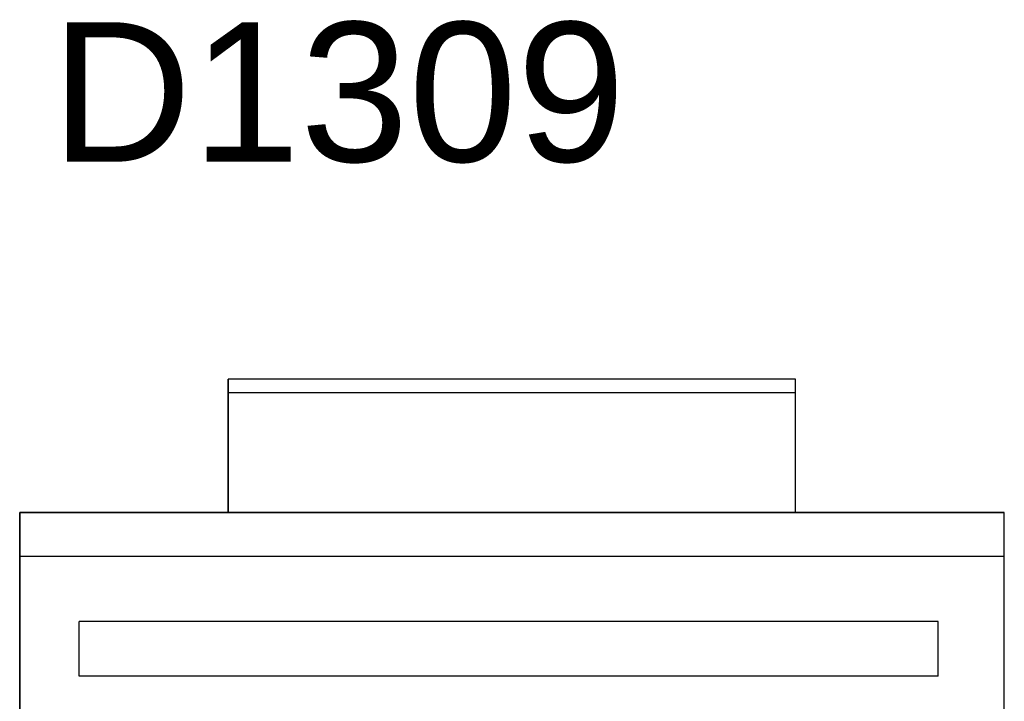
# Model space of a CAD drawing. Header units: inches. Extents: x 0 to 474, y -297 to 0.
# Tile 208 of 256: x 192.76 to 196.38, y -131.53 to -129.02. Entities that reach past the tile are written whole.
import ezdxf

# ---------------------------------------------------------------- set-up
doc = ezdxf.new("R2010")
doc.units = ezdxf.units.IN
doc.header["$MEASUREMENT"] = 0
doc.styles.add('Arial0', font='arial.ttf', dxfattribs={"height": 3.644212})

msp = doc.modelspace()

# ---------------------------------------------------------------- linework, layer by layer
at = {"color": 7, "true_color": 0xffffff}
for p, q in [((195.6168, -130.3418), (193.5318, -130.3418)), ((193.5318, -130.3418), (193.5318, -130.8318)), ((193.5318, -130.3438), (193.5318, -130.3418)), ((195.6168, -130.3418), (193.5318, -130.3418)), ((193.5318, -130.3468), (193.5318, -130.3438)), ((193.5318, -130.3528), (193.5318, -130.3468)), ((193.5318, -130.3608), (193.5318, -130.3528)), ((195.6168, -130.8318), (195.6168, -130.3418)), ((195.6168, -130.3438), (195.6168, -130.3418)), ((195.6168, -130.3468), (195.6168, -130.3438)), ((195.6168, -130.3528), (195.6168, -130.3468)), ((195.6168, -130.3608), (195.6168, -130.3528)), ((193.5318, -130.3708), (193.5318, -130.3608)), ((193.5318, -130.3808), (193.5318, -130.3708)), ((193.5318, -130.3918), (193.5318, -130.3808)), ((193.5318, -130.8318), (193.5318, -130.3918)), ((195.6168, -130.3918), (193.5318, -130.3918)), ((195.6168, -130.3708), (195.6168, -130.3608)), ((195.6168, -130.3808), (195.6168, -130.3708)), ((195.6168, -130.3918), (195.6168, -130.3808)), ((195.6168, -130.8318), (195.6168, -130.3918)), ((193.5318, -130.8318), (192.7648, -130.8318)), ((192.7648, -130.8318), (192.7648, -135.1468)), ((192.7648, -130.9938), (192.7648, -130.8318)), ((192.7648, -130.8318), (196.3848, -130.8318)), ((195.6168, -130.8318), (193.5318, -130.8318)), ((196.3848, -130.8318), (195.6168, -130.8318)), ((196.3848, -135.1468), (196.3848, -130.8318)), ((196.3848, -130.9938), (196.3848, -130.8318)), ((196.3848, -130.9938), (192.7648, -130.9938)), ((192.7648, -134.9858), (192.7648, -130.9938)), ((196.3848, -134.9858), (196.3848, -130.9938)), ((196.1418, -131.2328), (192.9838, -131.2328)), ((192.9838, -131.4348), (192.9838, -131.2328)), ((196.1418, -131.4348), (196.1418, -131.2328)), ((196.1418, -131.4348), (192.9838, -131.4348))]:
    msp.add_line(p, q, dxfattribs=at)
at = {"color": 18, "true_color": 0x000000}
for p, q in [((195.6168, -130.3418), (193.5318, -130.3418)), ((193.5318, -130.3418), (193.5318, -130.8318)), ((193.5318, -130.3438), (193.5318, -130.3418)), ((195.6168, -130.3418), (193.5318, -130.3418)), ((193.5318, -130.3468), (193.5318, -130.3438)), ((193.5318, -130.3528), (193.5318, -130.3468)), ((193.5318, -130.3608), (193.5318, -130.3528)), ((195.6168, -130.8318), (195.6168, -130.3418)), ((195.6168, -130.3438), (195.6168, -130.3418)), ((195.6168, -130.3468), (195.6168, -130.3438)), ((195.6168, -130.3528), (195.6168, -130.3468)), ((195.6168, -130.3608), (195.6168, -130.3528)), ((193.5318, -130.3708), (193.5318, -130.3608)), ((193.5318, -130.3808), (193.5318, -130.3708)), ((193.5318, -130.3918), (193.5318, -130.3808)), ((193.5318, -130.8318), (193.5318, -130.3918)), ((195.6168, -130.3918), (193.5318, -130.3918)), ((195.6168, -130.3708), (195.6168, -130.3608)), ((195.6168, -130.3808), (195.6168, -130.3708)), ((195.6168, -130.3918), (195.6168, -130.3808)), ((195.6168, -130.8318), (195.6168, -130.3918)), ((193.5318, -130.8318), (192.7648, -130.8318)), ((192.7648, -130.8318), (192.7648, -135.1468)), ((192.7648, -130.9938), (192.7648, -130.8318)), ((192.7648, -130.8318), (196.3848, -130.8318)), ((195.6168, -130.8318), (193.5318, -130.8318)), ((196.3848, -130.8318), (195.6168, -130.8318)), ((196.3848, -135.1468), (196.3848, -130.8318)), ((196.3848, -130.9938), (196.3848, -130.8318)), ((196.3848, -130.9938), (192.7648, -130.9938)), ((192.7648, -134.9858), (192.7648, -130.9938)), ((196.3848, -134.9858), (196.3848, -130.9938)), ((196.1418, -131.2328), (192.9838, -131.2328)), ((192.9838, -131.4348), (192.9838, -131.2328)), ((196.1418, -131.4348), (196.1418, -131.2328)), ((196.1418, -131.4348), (192.9838, -131.4348))]:
    msp.add_line(p, q, dxfattribs=at)

# ---------------------------------------------------------------- texts
at = {"color": 18, "true_color": 0x000000, "style": 'Arial0'}
msp.add_text('D1309', height=0.51293, dxfattribs=at).set_placement((192.8802, -129.5424))

doc.saveas('drawing.dxf')
